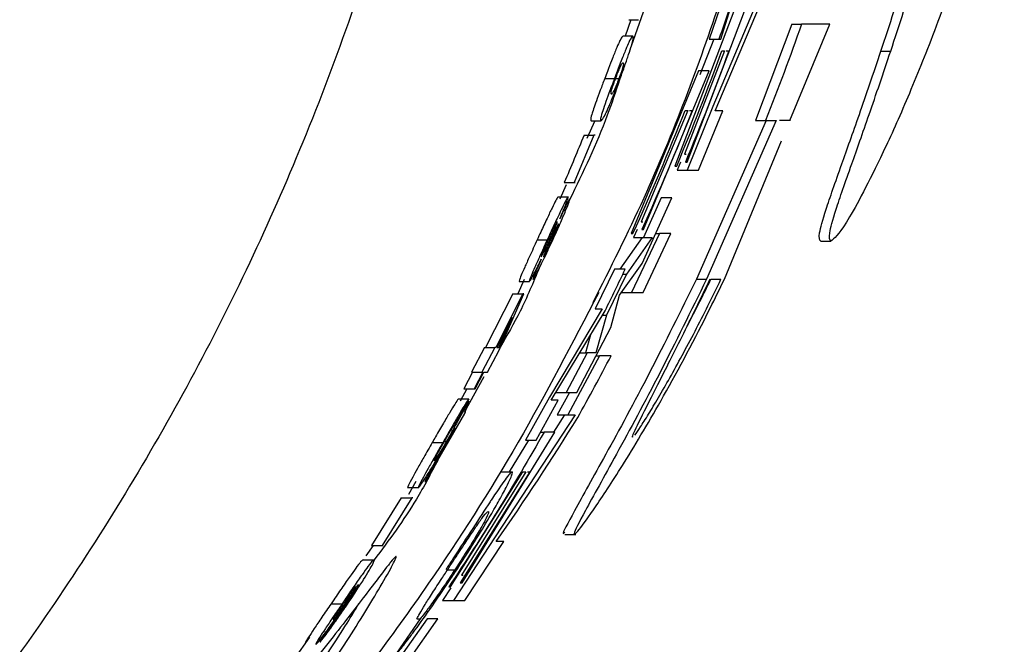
# Paper-space layout '1012-790 Hybird Padfoot' of a CAD drawing. Header units: millimetres. Extents: x 51 to 2966, y 67 to 3970.
# Tile 62 of 115: x 1179 to 1201, y 3277 to 3291. Entities that reach past the tile are written whole.
import ezdxf

# ---------------------------------------------------------------- set-up
doc = ezdxf.new("R2010")
doc.units = ezdxf.units.MM

psp = doc.layouts.new('1012-790 Hybird Padfoot')

# ---------------------------------------------------------------- linework, layer by layer
at = {"color": 7, "linetype": 'Continuous', "lineweight": 25}
for p, q in [((1194.324, 3290.571), (1195.485, 3294.213)), ((1194.55, 3291.958), (1194.072, 3290.571)), ((1195.279, 3291.765), (1194.155, 3289.098)), ((1194.203, 3288.999), (1195.349, 3291.706)), ((1192.63, 3291.161), (1192.37, 3290.413)), ((1194.615, 3291.178), (1193.324, 3287.796)), ((1193.594, 3287.882), (1194.848, 3291.178)), ((1192.36, 3290.993), (1192.235, 3290.633)), ((1192.319, 3290.993), (1192.53, 3290.993)), ((1195.879, 3290.898), (1195.087, 3288.788)), ((1195.838, 3288.788), (1196.71, 3290.898)), ((1195.879, 3290.898), (1196.091, 3290.898)), ((1196.71, 3290.898), (1196.091, 3290.898)), ((1192.403, 3290.633), (1192.191, 3290.633)), ((1194.171, 3290.571), (1193.87, 3289.786)), ((1194.072, 3290.571), (1194.285, 3290.571)), ((1194.285, 3290.571), (1194.324, 3290.571)), ((1194.411, 3290.31), (1193.535, 3288.056)), ((1194.347, 3290.31), (1194.411, 3290.31)), ((1194.447, 3290.31), (1194.502, 3290.31)), ((1197.826, 3290.306), (1198.039, 3290.306)), ((1193.838, 3289.877), (1192.368, 3286.321)), ((1192.641, 3286.408), (1194.071, 3289.877)), ((1194.071, 3289.877), (1193.838, 3289.877)), ((1191.79, 3289.709), (1192.004, 3289.709)), ((1192.023, 3289.71), (1192.108, 3289.71)), ((1194.155, 3289.098), (1193.591, 3287.708)), ((1193.609, 3289.01), (1192.589, 3286.581)), ((1193.546, 3289.01), (1193.609, 3289.01)), ((1193.646, 3289.01), (1193.7, 3289.01)), ((1193.842, 3287.708), (1194.368, 3288.999)), ((1194.368, 3288.999), (1194.203, 3288.999)), ((1191.575, 3288.787), (1191.401, 3288.396)), ((1191.493, 3288.787), (1191.709, 3288.787)), ((1195.317, 3288.788), (1193.793, 3285.324)), ((1195.533, 3288.788), (1194.015, 3285.324)), ((1195.087, 3288.788), (1195.303, 3288.788)), ((1195.303, 3288.788), (1195.533, 3288.788)), ((1195.848, 3288.788), (1195.606, 3288.788)), ((1191.556, 3288.472), (1191.124, 3287.436)), ((1191.34, 3288.472), (1191.556, 3288.472)), ((1191.579, 3288.472), (1191.556, 3288.472)), ((1194.405, 3285.324), (1195.656, 3288.348)), ((1193.535, 3288.056), (1193.572, 3288.056)), ((1193.324, 3287.796), (1193.363, 3287.796)), ((1193.445, 3287.882), (1193.374, 3287.708)), ((1193.554, 3287.882), (1193.594, 3287.882)), ((1193.374, 3287.708), (1193.591, 3287.708)), ((1193.591, 3287.708), (1193.842, 3287.708)), ((1190.951, 3287.385), (1190.813, 3287.076)), ((1190.907, 3287.436), (1191.124, 3287.436)), ((1191.124, 3287.436), (1191.148, 3287.436)), ((1190.771, 3287.121), (1190.99, 3287.121)), ((1192.609, 3285.667), (1193.26, 3287.102)), ((1193.027, 3287.102), (1192.639, 3286.235)), ((1193.26, 3287.102), (1193.027, 3287.102)), ((1192.589, 3286.581), (1192.625, 3286.581)), ((1192.368, 3286.321), (1192.408, 3286.321)), ((1192.984, 3286.325), (1192.376, 3285.034)), ((1192.497, 3286.408), (1192.419, 3286.235)), ((1192.601, 3286.408), (1192.641, 3286.408)), ((1192.627, 3285.034), (1193.236, 3286.325)), ((1192.908, 3286.325), (1192.984, 3286.325)), ((1193.236, 3286.325), (1192.984, 3286.325)), ((1190.315, 3286.185), (1190.535, 3286.185)), ((1190.555, 3286.199), (1190.598, 3286.199)), ((1192.606, 3286.235), (1192.118, 3285.541)), ((1192.826, 3286.235), (1192.267, 3285.438)), ((1192.419, 3286.235), (1192.639, 3286.235)), ((1192.639, 3286.235), (1192.826, 3286.235)), ((1196.509, 3286.152), (1196.729, 3286.152)), ((1192.116, 3284.977), (1192.609, 3285.667)), ((1192.005, 3285.541), (1191.584, 3284.674)), ((1192.267, 3285.438), (1191.828, 3284.538)), ((1192.238, 3285.541), (1192.005, 3285.541)), ((1192.188, 3285.438), (1192.267, 3285.438)), ((1190.032, 3285.32), (1189.891, 3285.005)), ((1189.922, 3285.275), (1190.144, 3285.275)), ((1193.793, 3285.324), (1194.015, 3285.324)), ((1194.109, 3285.324), (1194.331, 3285.324)), ((1189.78, 3285.005), (1189.189, 3283.834)), ((1190.003, 3285.005), (1189.414, 3283.834)), ((1189.474, 3283.763), (1190.023, 3285.005)), ((1189.78, 3285.005), (1190.003, 3285.005)), ((1190.023, 3285.005), (1190.003, 3285.005)), ((1192.154, 3285.034), (1192.376, 3285.034)), ((1192.376, 3285.034), (1192.627, 3285.034)), ((1191.924, 3284.267), (1192.116, 3284.977)), ((1191.737, 3284.674), (1190.583, 3282.751)), ((1190.621, 3282.679), (1191.798, 3284.634)), ((1191.584, 3284.674), (1191.737, 3284.674)), ((1189.769, 3284.49), (1189.435, 3283.834)), ((1189.475, 3283.834), (1189.769, 3284.49)), ((1191.828, 3284.538), (1191.597, 3283.72)), ((1191.74, 3284.538), (1191.828, 3284.538)), ((1191.182, 3282.852), (1191.924, 3284.267)), ((1191.482, 3284.109), (1191.371, 3283.72)), ((1189.164, 3283.834), (1188.879, 3283.293)), ((1189.389, 3283.834), (1189.105, 3283.293)), ((1189.164, 3283.834), (1189.389, 3283.834)), ((1189.227, 3283.293), (1189.474, 3283.763)), ((1189.414, 3283.834), (1189.389, 3283.834)), ((1189.435, 3283.834), (1189.475, 3283.834)), ((1191.41, 3283.72), (1190.949, 3282.852)), ((1191.247, 3283.72), (1191.41, 3283.72)), ((1191.597, 3283.72), (1191.41, 3283.72)), ((1191.678, 3283.651), (1190.982, 3282.361)), ((1191.601, 3283.651), (1191.678, 3283.651)), ((1191.929, 3283.651), (1191.678, 3283.651)), ((1188.904, 3283.293), (1188.71, 3282.933)), ((1188.879, 3283.293), (1189.105, 3283.293)), ((1189.131, 3283.293), (1188.937, 3282.933)), ((1188.958, 3282.933), (1189.151, 3283.293)), ((1189.105, 3283.293), (1189.131, 3283.293)), ((1189.151, 3283.293), (1189.227, 3283.293)), ((1189.151, 3283.192), (1188.72, 3282.412)), ((1188.78, 3282.933), (1188.63, 3282.663)), ((1188.71, 3282.933), (1188.937, 3282.933)), ((1188.937, 3282.933), (1188.958, 3282.933)), ((1190.721, 3282.852), (1190.949, 3282.852)), ((1191.019, 3282.852), (1190.753, 3282.361)), ((1190.949, 3282.852), (1191.182, 3282.852)), ((1188.524, 3282.168), (1188.821, 3282.708)), ((1188.823, 3282.663), (1188.571, 3282.214)), ((1188.593, 3282.708), (1188.821, 3282.708)), ((1188.796, 3282.663), (1188.823, 3282.663)), ((1190.583, 3282.751), (1190.057, 3281.812)), ((1190.291, 3281.812), (1190.776, 3282.679)), ((1190.776, 3282.679), (1190.621, 3282.679)), ((1187.878, 3280.907), (1188.735, 3282.393)), ((1188.55, 3282.214), (1188.571, 3282.214)), ((1191.144, 3282.361), (1189.397, 3279.694)), ((1190.915, 3282.361), (1190.668, 3281.985)), ((1190.753, 3282.361), (1190.982, 3282.361)), ((1190.982, 3282.361), (1191.144, 3282.361)), ((1188.484, 3281.983), (1187.858, 3280.907)), ((1188.464, 3281.983), (1188.484, 3281.983)), ((1188.517, 3282.079), (1188.484, 3281.983)), ((1188.674, 3278.69), (1190.7, 3281.985)), ((1190.388, 3281.985), (1190.467, 3281.985)), ((1190.7, 3281.985), (1190.467, 3281.985)), ((1188.024, 3281.757), (1188.255, 3281.757)), ((1188.291, 3281.787), (1188.337, 3281.787)), ((1190.129, 3281.812), (1189.7, 3281.118)), ((1190.057, 3281.812), (1190.291, 3281.812)), ((1188.423, 3278.603), (1190.004, 3281.118)), ((1190.158, 3281.118), (1188.635, 3278.69)), ((1190.067, 3281.118), (1188.659, 3278.863)), ((1189.536, 3281.118), (1189.768, 3281.118)), ((1190.004, 3281.118), (1190.067, 3281.118)), ((1190.104, 3281.118), (1190.158, 3281.118)), ((1187.661, 3280.907), (1187.505, 3280.624)), ((1187.858, 3280.907), (1187.878, 3280.907)), ((1187.485, 3280.772), (1187.719, 3280.772)), ((1187.34, 3280.547), (1186.692, 3279.511)), ((1187.575, 3280.547), (1186.929, 3279.511)), ((1187.34, 3280.547), (1187.575, 3280.547)), ((1187.598, 3280.547), (1187.575, 3280.547)), ((1189.397, 3279.694), (1188.486, 3278.304)), ((1190.92, 3279.746), (1191.157, 3279.746)), ((1186.731, 3279.511), (1186.573, 3279.284)), ((1186.692, 3279.511), (1186.929, 3279.511)), ((1186.929, 3279.511), (1186.953, 3279.511)), ((1188.738, 3278.304), (1189.585, 3279.595)), ((1189.585, 3279.595), (1189.42, 3279.595)), ((1186.514, 3279.196), (1186.752, 3279.196)), ((1188.357, 3278.978), (1188.518, 3278.978)), ((1188.659, 3278.863), (1188.695, 3278.863)), ((1188.428, 3278.582), (1188.245, 3278.304)), ((1188.383, 3278.603), (1188.423, 3278.603)), ((1188.635, 3278.69), (1188.674, 3278.69)), ((1185.813, 3278.237), (1186.055, 3278.237)), ((1186.066, 3278.252), (1186.127, 3278.252)), ((1188.245, 3278.304), (1188.486, 3278.304)), ((1188.486, 3278.304), (1188.738, 3278.304)), ((1185.938, 3277.935), (1185.565, 3277.395)), ((1187.76, 3277.909), (1187.161, 3277.042)), ((1187.913, 3277.909), (1187.302, 3277.042)), ((1187.509, 3277.005), (1188.146, 3277.909)), ((1187.687, 3277.909), (1187.76, 3277.909)), ((1188.146, 3277.909), (1187.913, 3277.909)), ((1185.338, 3277.507), (1185.012, 3277.038))]:
    psp.add_line(p, q, dxfattribs=at)
for points, knots in [([(1189.274, 3309.027), (1189.233, 3307.414), (1189.149, 3304.188), (1188.434, 3299.014), (1187.153, 3293.565), (1185.18, 3288.009), (1182.661, 3282.769), (1179.64, 3277.888), (1176.145, 3273.314), (1173.431, 3270.601), (1172.074, 3269.245)], [0, 0, 0, 0, 0.108594, 0.217189, 0.351056, 0.484925, 0.613383, 0.741842, 0.870921, 1, 1, 1, 1]), ([(1191.535, 3284.814), (1191.917, 3285.572), (1193.001, 3287.727), (1194.393, 3291.459), (1195.885, 3296.55), (1196.994, 3302.423), (1197.149, 3306.815), (1197.226, 3309.027)], [0, 0, 0, 0, 0.101476, 0.288288, 0.475103, 0.735649, 1, 1, 1, 1]), ([(1211.568, 3309.027), (1211.51, 3307.13), (1211.395, 3303.313), (1210.529, 3298.04), (1209.304, 3293.247), (1207.798, 3288.914), (1205.915, 3284.682), (1203.231, 3279.833), (1199.539, 3274.504), (1196.102, 3271.008), (1194.368, 3269.245)], [0, 0, 0, 0, 0.127758, 0.256927, 0.358798, 0.460669, 0.565498, 0.670329, 0.833667, 1, 1, 1, 1]), ([(1201.33, 3299.228), (1201.088, 3298.029), (1200.725, 3296.231), (1200.075, 3293.907), (1199.513, 3292.135), (1199.124, 3291.096), (1198.914, 3290.537)], [0, 0, 0, 0, 0.383581, 0.575307, 0.771534, 1, 1, 1, 1]), ([(1197.826, 3290.306), (1198.015, 3290.881), (1198.4, 3292.056), (1199.024, 3294.2), (1199.629, 3296.555), (1199.957, 3298.203), (1200.123, 3299.036)], [0, 0, 0, 0, 0.232676, 0.475404, 0.734751, 1, 1, 1, 1]), ([(1198.039, 3290.306), (1198.227, 3290.881), (1198.611, 3292.056), (1199.232, 3294.201), (1199.834, 3296.556), (1200.161, 3298.203), (1200.326, 3299.036)], [0, 0, 0, 0, 0.2327326, 0.475532, 0.7348175, 1, 1, 1, 1]), ([(1192.191, 3290.633), (1192.183, 3290.629), (1192.167, 3290.621), (1192.122, 3290.542), (1192.041, 3290.355), (1191.95, 3290.128), (1191.861, 3289.895), (1191.81, 3289.761), (1191.79, 3289.709)], [0, 0, 0, 0, 0.246359, 0.503818, 0.656848, 0.810466, 0.926161, 1, 1, 1, 1]), ([(1192.404, 3290.633), (1192.396, 3290.629), (1192.38, 3290.621), (1192.334, 3290.542), (1192.254, 3290.355), (1192.163, 3290.128), (1192.074, 3289.895), (1192.023, 3289.761), (1192.004, 3289.709)], [0, 0, 0, 0, 0.246397, 0.503912, 0.656943, 0.810566, 0.926191, 1, 1, 1, 1]), ([(1192.128, 3289.711), (1192.162, 3289.806), (1192.233, 3289.995), (1192.32, 3290.249), (1192.387, 3290.463), (1192.422, 3290.614), (1192.411, 3290.626), (1192.404, 3290.633)], [0, 0, 0, 0, 0.1332857, 0.2679684, 0.4166237, 0.620475, 1, 1, 1, 1]), ([(1198.914, 3290.537), (1198.72, 3290.052), (1198.325, 3289.07), (1197.802, 3287.936), (1197.375, 3287.092), (1196.931, 3286.312), (1196.81, 3286.216), (1196.729, 3286.152)], [0, 0, 0, 0, 0.162303, 0.329026, 0.491655, 0.658485, 1, 1, 1, 1]), ([(1196.509, 3286.152), (1196.487, 3286.184), (1196.448, 3286.242), (1196.599, 3286.784), (1196.912, 3287.682), (1197.343, 3288.883), (1197.663, 3289.827), (1197.826, 3290.306)], [0, 0, 0, 0, 0.248639, 0.456043, 0.670564, 0.832788, 1, 1, 1, 1]), ([(1196.729, 3286.152), (1196.707, 3286.184), (1196.668, 3286.242), (1196.818, 3286.785), (1197.129, 3287.682), (1197.558, 3288.884), (1197.877, 3289.827), (1198.039, 3290.306)], [0, 0, 0, 0, 0.2486621, 0.4562062, 0.6708731, 0.8329492, 1, 1, 1, 1]), ([(1192.191, 3290.048), (1192.187, 3290.047), (1192.179, 3290.046), (1192.159, 3290.025), (1192.137, 3289.991), (1192.097, 3289.899), (1192.069, 3289.829), (1192.042, 3289.76), (1192.028, 3289.723), (1192.023, 3289.71)], [0, 0, 0, 0, 0.2491, 0.498303, 0.749131, 0.830924, 0.913676, 0.970253, 1, 1, 1, 1]), ([(1192.108, 3289.71), (1192.118, 3289.738), (1192.139, 3289.794), (1192.168, 3289.876), (1192.192, 3289.951), (1192.209, 3290.021), (1192.205, 3290.043), (1192.196, 3290.046), (1192.191, 3290.048)], [0, 0, 0, 0, 0.064796, 0.130297, 0.224972, 0.357971, 0.676949, 1, 1, 1, 1]), ([(1192.116, 3289.681), (1192.029, 3289.421), (1191.729, 3288.521), (1191.317, 3287.665), (1191.023, 3287.056)], [0, 0, 0, 0, 0.2887, 1, 1, 1, 1]), ([(1191.79, 3289.709), (1191.773, 3289.665), (1191.757, 3289.621), (1191.725, 3289.535), (1191.709, 3289.493), (1191.663, 3289.368), (1191.634, 3289.29), (1191.585, 3289.153), (1191.564, 3289.093), (1191.53, 3288.993), (1191.517, 3288.954), (1191.491, 3288.863), (1191.485, 3288.832), (1191.483, 3288.794), (1191.487, 3288.789), (1191.493, 3288.787)], [0, 0, 0, 0, 0.0625, 0.0625, 0.125, 0.125, 0.25, 0.25, 0.375, 0.375, 0.5, 0.5, 0.75, 0.75, 1, 1, 1, 1]), ([(1192.004, 3289.709), (1191.962, 3289.597), (1191.884, 3289.39), (1191.791, 3289.131), (1191.72, 3288.92), (1191.692, 3288.804), (1191.703, 3288.793), (1191.709, 3288.787)], [0, 0, 0, 0, 0.157163, 0.29226, 0.445503, 0.679126, 1, 1, 1, 1]), ([(1191.709, 3288.787), (1191.717, 3288.791), (1191.734, 3288.8), (1191.784, 3288.882), (1191.876, 3289.082), (1191.976, 3289.321), (1192.067, 3289.552), (1192.116, 3289.68), (1192.128, 3289.711)], [0, 0, 0, 0, 0.245877, 0.516348, 0.666895, 0.818046, 0.955543, 1, 1, 1, 1]), ([(1192.023, 3289.71), (1192.013, 3289.682), (1191.992, 3289.626), (1191.963, 3289.544), (1191.938, 3289.47), (1191.92, 3289.398), (1191.924, 3289.378), (1191.933, 3289.374), (1191.937, 3289.372)], [0, 0, 0, 0, 0.0652836, 0.1311462, 0.2230956, 0.3567331, 0.6762155, 1, 1, 1, 1]), ([(1191.937, 3289.372), (1191.941, 3289.373), (1191.95, 3289.374), (1191.969, 3289.394), (1191.992, 3289.428), (1192.033, 3289.52), (1192.062, 3289.591), (1192.09, 3289.661), (1192.104, 3289.698), (1192.108, 3289.71)], [0, 0, 0, 0, 0.249202, 0.498491, 0.749377, 0.830901, 0.913035, 0.97214, 1, 1, 1, 1]), ([(1190.771, 3287.121), (1190.76, 3287.108), (1190.742, 3287.087), (1190.644, 3286.891), (1190.531, 3286.652), (1190.415, 3286.402), (1190.341, 3286.242), (1190.315, 3286.185)], [0, 0, 0, 0, 0.2896, 0.48442, 0.678773, 0.885618, 1, 1, 1, 1]), ([(1190.99, 3287.121), (1190.979, 3287.108), (1190.96, 3287.087), (1190.863, 3286.89), (1190.75, 3286.652), (1190.634, 3286.402), (1190.561, 3286.242), (1190.535, 3286.185)], [0, 0, 0, 0, 0.289705, 0.484569, 0.678974, 0.885761, 1, 1, 1, 1]), ([(1190.662, 3286.196), (1190.688, 3286.252), (1190.713, 3286.308), (1190.763, 3286.418), (1190.788, 3286.473), (1190.859, 3286.636), (1190.902, 3286.738), (1190.972, 3286.908), (1190.998, 3286.976), (1191.019, 3287.038), (1191.024, 3287.053), (1191.028, 3287.072), (1191.027, 3287.075), (1191.025, 3287.076)], [0, 0, 0, 0, 0.125, 0.125, 0.25, 0.25, 0.5, 0.5, 0.75, 0.75, 0.875, 0.875, 1, 1, 1, 1]), ([(1190.809, 3286.642), (1190.845, 3286.728), (1190.918, 3286.902), (1190.978, 3287.059), (1190.994, 3287.115), (1190.991, 3287.119), (1190.99, 3287.121)], [0, 0, 0, 0, 0.299636, 0.602434, 0.86066, 1, 1, 1, 1]), ([(1191.025, 3287.076), (1191.019, 3287.069), (1191.007, 3287.056), (1190.947, 3286.936), (1190.879, 3286.793), (1190.829, 3286.687), (1190.809, 3286.642)], [0, 0, 0, 0, 0.324487, 0.573543, 0.82186, 1, 1, 1, 1]), ([(1190.753, 3286.581), (1190.746, 3286.574), (1190.736, 3286.564), (1190.682, 3286.457), (1190.626, 3286.341), (1190.58, 3286.242), (1190.557, 3286.192)], [0, 0, 0, 0, 0.393969, 0.592886, 0.792037, 1, 1, 1, 1]), ([(1190.598, 3286.199), (1190.618, 3286.243), (1190.655, 3286.326), (1190.701, 3286.431), (1190.734, 3286.513), (1190.755, 3286.572), (1190.754, 3286.577), (1190.753, 3286.581)], [0, 0, 0, 0, 0.192882, 0.368501, 0.542961, 0.744581, 1, 1, 1, 1]), ([(1190.784, 3286.535), (1190.78, 3286.532), (1190.773, 3286.525), (1190.739, 3286.458), (1190.698, 3286.373), (1190.652, 3286.275), (1190.621, 3286.207), (1190.607, 3286.178)], [0, 0, 0, 0, 0.285094, 0.469641, 0.653962, 0.84909, 1, 1, 1, 1]), ([(1190.632, 3286.17), (1190.654, 3286.22), (1190.694, 3286.308), (1190.742, 3286.418), (1190.772, 3286.492), (1190.786, 3286.531), (1190.784, 3286.534), (1190.784, 3286.535)], [0, 0, 0, 0, 0.25489, 0.449395, 0.644278, 0.823775, 1, 1, 1, 1]), ([(1190.315, 3286.185), (1190.258, 3286.061), (1190.159, 3285.846), (1190.037, 3285.576), (1189.961, 3285.399), (1189.919, 3285.292), (1189.921, 3285.28), (1189.922, 3285.275)], [0, 0, 0, 0, 0.2485957, 0.4335281, 0.6186935, 0.8067518, 1, 1, 1, 1]), ([(1190.535, 3286.185), (1190.478, 3286.061), (1190.379, 3285.845), (1190.259, 3285.576), (1190.182, 3285.399), (1190.141, 3285.292), (1190.143, 3285.28), (1190.144, 3285.275)], [0, 0, 0, 0, 0.248691, 0.43355, 0.618611, 0.806727, 1, 1, 1, 1]), ([(1190.22, 3285.32), (1190.228, 3285.329), (1190.245, 3285.346), (1190.327, 3285.498), (1190.434, 3285.711), (1190.551, 3285.954), (1190.626, 3286.116), (1190.662, 3286.196)], [0, 0, 0, 0, 0.218083, 0.437595, 0.638688, 0.822092, 1, 1, 1, 1]), ([(1190.557, 3286.192), (1190.543, 3286.163), (1190.53, 3286.133), (1190.504, 3286.076), (1190.492, 3286.048), (1190.458, 3285.971), (1190.439, 3285.927), (1190.413, 3285.863), (1190.406, 3285.843), (1190.399, 3285.819), (1190.4, 3285.815), (1190.402, 3285.815)], [0, 0, 0, 0, 0.125, 0.125, 0.25, 0.25, 0.5, 0.5, 0.75, 0.75, 1, 1, 1, 1]), ([(1190.402, 3285.815), (1190.405, 3285.817), (1190.409, 3285.821), (1190.426, 3285.849), (1190.439, 3285.872), (1190.474, 3285.94), (1190.496, 3285.984), (1190.533, 3286.059), (1190.545, 3286.086), (1190.571, 3286.141), (1190.585, 3286.17), (1190.598, 3286.199)], [0, 0, 0, 0, 0.25, 0.25, 0.5, 0.5, 0.75, 0.75, 0.875, 0.875, 1, 1, 1, 1]), ([(1190.607, 3286.178), (1190.584, 3286.128), (1190.544, 3286.041), (1190.495, 3285.93), (1190.463, 3285.852), (1190.451, 3285.819), (1190.453, 3285.816), (1190.453, 3285.815)], [0, 0, 0, 0, 0.253039, 0.447265, 0.642102, 0.85237, 1, 1, 1, 1]), ([(1190.453, 3285.815), (1190.457, 3285.819), (1190.464, 3285.826), (1190.501, 3285.897), (1190.545, 3285.984), (1190.59, 3286.08), (1190.62, 3286.144), (1190.632, 3286.17)], [0, 0, 0, 0, 0.287968, 0.4776, 0.667044, 0.860828, 1, 1, 1, 1]), ([(1190.144, 3285.275), (1190.152, 3285.283), (1190.166, 3285.297), (1190.239, 3285.428), (1190.32, 3285.589), (1190.379, 3285.709), (1190.404, 3285.759)], [0, 0, 0, 0, 0.342888, 0.585392, 0.827956, 1, 1, 1, 1]), ([(1190.404, 3285.759), (1190.362, 3285.666), (1190.291, 3285.508), (1190.232, 3285.367), (1190.217, 3285.323), (1190.22, 3285.32), (1190.22, 3285.32)], [0, 0, 0, 0, 0.378846, 0.639494, 0.900296, 1, 1, 1, 1]), ([(1190.36, 3285.565), (1190.227, 3285.248), (1189.978, 3284.653), (1189.656, 3284.095), (1189.505, 3283.835)], [0, 0, 0, 0, 0.533931, 1, 1, 1, 1]), ([(1193.793, 3285.324), (1193.451, 3284.63), (1192.765, 3283.242), (1191.783, 3281.439), (1191.11, 3280.235), (1190.834, 3279.717), (1190.905, 3279.784), (1190.92, 3279.799)], [0, 0, 0, 0, 0.249229, 0.498703, 0.737418, 0.943274, 1, 1, 1, 1]), ([(1194.015, 3285.324), (1193.674, 3284.63), (1192.992, 3283.242), (1192.021, 3281.451), (1191.327, 3280.207), (1191.062, 3279.684), (1191.183, 3279.779), (1191.585, 3280.333), (1192.232, 3281.327), (1193.106, 3282.795), (1193.872, 3284.227), (1194.302, 3285.112), (1194.405, 3285.324)], [0, 0, 0, 0, 0.123661, 0.247444, 0.365929, 0.46825, 0.556468, 0.64208, 0.735219, 0.841862, 0.962125, 1, 1, 1, 1]), ([(1194.089, 3285.324), (1193.881, 3284.896), (1193.466, 3284.041), (1192.896, 3282.922), (1192.516, 3282.172), (1192.361, 3281.843), (1192.402, 3281.882), (1192.411, 3281.892)], [0, 0, 0, 0, 0.2475953, 0.4955665, 0.7300062, 0.9351236, 1, 1, 1, 1]), ([(1192.451, 3281.921), (1192.482, 3281.962), (1192.523, 3282.022), (1192.623, 3282.175), (1192.682, 3282.269), (1192.814, 3282.484), (1192.887, 3282.605), (1193.043, 3282.873), (1193.127, 3283.019), (1193.3, 3283.326), (1193.39, 3283.488), (1193.574, 3283.829), (1193.669, 3284.007), (1193.858, 3284.369), (1193.952, 3284.555), (1194.142, 3284.935), (1194.238, 3285.129), (1194.331, 3285.324)], [0, 0, 0, 0, 0.125, 0.125, 0.25, 0.25, 0.375, 0.375, 0.5, 0.5, 0.625, 0.625, 0.75, 0.75, 0.875, 0.875, 1, 1, 1, 1]), ([(1193.546, 3284.214), (1193.67, 3284.45), (1193.86, 3284.809), (1194.046, 3285.193), (1194.109, 3285.324)], [0, 0, 0, 0, 0.65792, 1, 1, 1, 1]), ([(1191.66, 3285.035), (1191.083, 3283.925), (1189.906, 3281.659), (1187.787, 3278.377), (1185.428, 3275.243), (1183.34, 3272.868), (1182.106, 3271.616), (1181.702, 3271.207)], [0, 0, 0, 0, 0.18844, 0.384416, 0.628197, 0.878398, 1, 1, 1, 1]), ([(1188.593, 3282.708), (1188.572, 3282.68), (1188.537, 3282.632), (1188.411, 3282.424), (1188.266, 3282.176), (1188.131, 3281.942), (1188.048, 3281.799), (1188.024, 3281.757)], [0, 0, 0, 0, 0.285125, 0.487606, 0.689449, 0.908587, 1, 1, 1, 1]), ([(1188.821, 3282.708), (1188.8, 3282.68), (1188.765, 3282.632), (1188.64, 3282.424), (1188.496, 3282.176), (1188.361, 3281.942), (1188.279, 3281.799), (1188.255, 3281.757)], [0, 0, 0, 0, 0.285313, 0.48784, 0.68973, 0.908737, 1, 1, 1, 1]), ([(1188.571, 3282.214), (1188.542, 3282.158), (1188.495, 3282.071), (1188.411, 3281.918), (1188.362, 3281.832), (1188.337, 3281.787)], [0, 0, 0, 0, 0.458437, 0.721079, 1, 1, 1, 1]), ([(1188.28, 3281.767), (1188.303, 3281.807), (1188.353, 3281.894), (1188.419, 3282.006), (1188.477, 3282.101), (1188.51, 3282.151), (1188.52, 3282.163), (1188.524, 3282.168)], [0, 0, 0, 0, 0.184701, 0.399159, 0.609938, 0.844521, 1, 1, 1, 1]), ([(1188.297, 3281.685), (1188.324, 3281.732), (1188.376, 3281.823), (1188.45, 3281.957), (1188.495, 3282.038), (1188.517, 3282.079)], [0, 0, 0, 0, 0.338945, 0.66461, 1, 1, 1, 1]), ([(1188.024, 3281.757), (1187.961, 3281.647), (1187.845, 3281.447), (1187.694, 3281.181), (1187.576, 3280.967), (1187.49, 3280.803), (1187.487, 3280.782), (1187.485, 3280.772)], [0, 0, 0, 0, 0.2038715, 0.3707053, 0.5375335, 0.7849808, 1, 1, 1, 1]), ([(1188.255, 3281.757), (1188.192, 3281.647), (1188.077, 3281.446), (1187.927, 3281.181), (1187.809, 3280.967), (1187.723, 3280.803), (1187.72, 3280.782), (1187.719, 3280.772)], [0, 0, 0, 0, 0.203988, 0.37065, 0.537276, 0.784995, 1, 1, 1, 1]), ([(1188.066, 3281.357), (1188.064, 3281.361), (1188.062, 3281.367), (1188.101, 3281.445), (1188.156, 3281.549), (1188.22, 3281.663), (1188.261, 3281.735), (1188.28, 3281.767)], [0, 0, 0, 0, 0.33271, 0.530656, 0.729939, 0.877727, 1, 1, 1, 1]), ([(1188.337, 3281.787), (1188.308, 3281.737), (1188.254, 3281.643), (1188.18, 3281.521), (1188.124, 3281.432), (1188.08, 3281.367), (1188.071, 3281.361), (1188.066, 3281.357)], [0, 0, 0, 0, 0.18686, 0.356015, 0.524728, 0.698364, 1, 1, 1, 1]), ([(1187.936, 3281.083), (1187.985, 3281.162), (1188.085, 3281.323), (1188.217, 3281.547), (1188.287, 3281.668), (1188.297, 3281.685)], [0, 0, 0, 0, 0.449078, 0.9231, 1, 1, 1, 1]), ([(1188.143, 3281.366), (1187.993, 3281.081), (1187.591, 3280.318), (1187.077, 3279.626), (1186.755, 3279.192)], [0, 0, 0, 0, 0.3745414, 1, 1, 1, 1]), ([(1189.768, 3281.118), (1189.757, 3281.112), (1189.735, 3281.102), (1189.627, 3280.969), (1189.46, 3280.725), (1189.303, 3280.489), (1189.286, 3280.463)], [0, 0, 0, 0, 0.246258, 0.493031, 0.945216, 1, 1, 1, 1]), ([(1189.464, 3280.458), (1189.527, 3280.572), (1189.7, 3280.888), (1189.785, 3281.089), (1189.773, 3281.109), (1189.768, 3281.118)], [0, 0, 0, 0, 0.249432, 0.692873, 1, 1, 1, 1]), ([(1187.719, 3280.772), (1187.724, 3280.775), (1187.736, 3280.783), (1187.802, 3280.873), (1187.894, 3281.017), (1187.936, 3281.083)], [0, 0, 0, 0, 0.244334, 0.651356, 1, 1, 1, 1]), ([(1189.286, 3280.463), (1189.167, 3280.282), (1188.94, 3279.934), (1188.573, 3279.369), (1188.371, 3279.06), (1188.32, 3278.981)], [0, 0, 0, 0, 0.447451, 0.858697, 1, 1, 1, 1]), ([(1188.386, 3279.022), (1188.47, 3279.151), (1188.632, 3279.398), (1188.842, 3279.716), (1189.024, 3279.986), (1189.196, 3280.225), (1189.227, 3280.24), (1189.248, 3280.251)], [0, 0, 0, 0, 0.148379, 0.283135, 0.417301, 0.606492, 1, 1, 1, 1]), ([(1188.516, 3278.916), (1188.664, 3279.143), (1188.937, 3279.566), (1189.264, 3280.105), (1189.403, 3280.35), (1189.464, 3280.458)], [0, 0, 0, 0, 0.3924245, 0.7300557, 1, 1, 1, 1]), ([(1189.248, 3280.251), (1189.252, 3280.244), (1189.261, 3280.232), (1189.207, 3280.108), (1189.059, 3279.844), (1188.868, 3279.525), (1188.672, 3279.214), (1188.554, 3279.033), (1188.518, 3278.978)], [0, 0, 0, 0, 0.2392212, 0.4798606, 0.6335958, 0.787462, 0.9357866, 1, 1, 1, 1]), ([(1186.514, 3279.196), (1186.504, 3279.191), (1186.485, 3279.182), (1186.406, 3279.087), (1186.259, 3278.883), (1186.081, 3278.627), (1185.92, 3278.394), (1185.832, 3278.264), (1185.813, 3278.237)], [0, 0, 0, 0, 0.23579, 0.473085, 0.636649, 0.800318, 0.957879, 1, 1, 1, 1]), ([(1186.752, 3279.196), (1186.743, 3279.191), (1186.724, 3279.182), (1186.645, 3279.087), (1186.498, 3278.883), (1186.321, 3278.628), (1186.162, 3278.394), (1186.074, 3278.264), (1186.055, 3278.237)], [0, 0, 0, 0, 0.235929, 0.473367, 0.636883, 0.800502, 0.957934, 1, 1, 1, 1]), ([(1186.141, 3278.182), (1186.214, 3278.291), (1186.354, 3278.499), (1186.528, 3278.771), (1186.658, 3278.982), (1186.754, 3279.156), (1186.763, 3279.193), (1186.753, 3279.195), (1186.752, 3279.196)], [0, 0, 0, 0, 0.162713, 0.30811, 0.453003, 0.613684, 0.94785, 1, 1, 1, 1]), ([(1187.082, 3278.943), (1187.15, 3279.073), (1187.288, 3279.333), (1187.194, 3279.246), (1187.083, 3279.105), (1187.064, 3279.081)], [0, 0, 0, 0, 0.451611, 0.903457, 1, 1, 1, 1]), ([(1187.064, 3279.081), (1186.861, 3278.816), (1186.433, 3278.257), (1185.594, 3277.167), (1184.905, 3276.318), (1184.559, 3275.893)], [0, 0, 0, 0, 0.31007, 0.653934, 1, 1, 1, 1]), ([(1187.687, 3277.909), (1187.704, 3277.942), (1187.739, 3278.008), (1187.847, 3278.188), (1188.019, 3278.459), (1188.208, 3278.749), (1188.335, 3278.943), (1188.386, 3279.022)], [0, 0, 0, 0, 0.233971, 0.469457, 0.667384, 0.865874, 1, 1, 1, 1]), ([(1188.518, 3278.978), (1188.424, 3278.837), (1188.239, 3278.559), (1188.004, 3278.225), (1187.841, 3278.005), (1187.787, 3277.941), (1187.76, 3277.909)], [0, 0, 0, 0, 0.269218, 0.532566, 0.764014, 1, 1, 1, 1]), ([(1181.417, 3271.207), (1182.059, 3271.962), (1183.295, 3273.416), (1185.212, 3275.983), (1186.467, 3277.887), (1186.876, 3278.588), (1187.082, 3278.943)], [0, 0, 0, 0, 0.350005, 0.673897, 0.835332, 1, 1, 1, 1]), ([(1187.6, 3277.596), (1187.719, 3277.76), (1187.97, 3278.104), (1188.306, 3278.597), (1188.488, 3278.873), (1188.516, 3278.916)], [0, 0, 0, 0, 0.433836, 0.911357, 1, 1, 1, 1]), ([(1186.348, 3278.61), (1186.341, 3278.606), (1186.33, 3278.598), (1186.262, 3278.507), (1186.187, 3278.401), (1186.117, 3278.299), (1186.08, 3278.245), (1186.068, 3278.228)], [0, 0, 0, 0, 0.349953, 0.563987, 0.778597, 0.927655, 1, 1, 1, 1]), ([(1186.085, 3278.162), (1186.13, 3278.229), (1186.219, 3278.361), (1186.331, 3278.534), (1186.383, 3278.617), (1186.407, 3278.655)], [0, 0, 0, 0, 0.351977, 0.703082, 1, 1, 1, 1]), ([(1186.127, 3278.252), (1186.158, 3278.299), (1186.219, 3278.389), (1186.287, 3278.495), (1186.334, 3278.573), (1186.351, 3278.606), (1186.349, 3278.609), (1186.348, 3278.61)], [0, 0, 0, 0, 0.210055, 0.403508, 0.575158, 0.820745, 1, 1, 1, 1]), ([(1186.407, 3278.655), (1186.406, 3278.649), (1186.405, 3278.638), (1186.388, 3278.599), (1186.353, 3278.536), (1186.296, 3278.445), (1186.234, 3278.348), (1186.185, 3278.275), (1186.159, 3278.237), (1186.156, 3278.232)], [0, 0, 0, 0, 0.241395, 0.483162, 0.65455, 0.781873, 0.883946, 0.985979, 1, 1, 1, 1]), ([(1181.14, 3271.207), (1181.788, 3271.963), (1183.037, 3273.421), (1184.944, 3275.963), (1186.044, 3277.608), (1186.337, 3278.101), (1186.418, 3278.238)], [0, 0, 0, 0, 0.389835, 0.751007, 0.931025, 1, 1, 1, 1]), ([(1185.813, 3278.237), (1185.744, 3278.136), (1185.612, 3277.942), (1185.438, 3277.684), (1185.31, 3277.489), (1185.235, 3277.368), (1185.235, 3277.356), (1185.235, 3277.35)], [0, 0, 0, 0, 0.205197, 0.395773, 0.585962, 0.775854, 1, 1, 1, 1]), ([(1186.055, 3278.237), (1185.987, 3278.136), (1185.855, 3277.941), (1185.682, 3277.684), (1185.554, 3277.489), (1185.48, 3277.368), (1185.481, 3277.356), (1185.481, 3277.35)], [0, 0, 0, 0, 0.205358, 0.395691, 0.585601, 0.775516, 1, 1, 1, 1]), ([(1185.481, 3277.35), (1185.484, 3277.35), (1185.488, 3277.353), (1185.504, 3277.369), (1185.515, 3277.381), (1185.557, 3277.43), (1185.601, 3277.486), (1185.684, 3277.598), (1185.715, 3277.638), (1185.78, 3277.727), (1185.815, 3277.776), (1185.888, 3277.879), (1185.926, 3277.933), (1186.005, 3278.046), (1186.045, 3278.104), (1186.085, 3278.162)], [0, 0, 0, 0, 0.125, 0.125, 0.25, 0.25, 0.5, 0.5, 0.625, 0.625, 0.75, 0.75, 0.875, 0.875, 1, 1, 1, 1]), ([(1185.565, 3277.395), (1185.593, 3277.427), (1185.638, 3277.478), (1185.789, 3277.68), (1185.943, 3277.895), (1186.066, 3278.072), (1186.132, 3278.17), (1186.141, 3278.182)], [0, 0, 0, 0, 0.346732, 0.54836, 0.749679, 0.968637, 1, 1, 1, 1]), ([(1186.068, 3278.228), (1186.038, 3278.184), (1185.982, 3278.101), (1185.918, 3278.003), (1185.871, 3277.928), (1185.854, 3277.895), (1185.856, 3277.892), (1185.857, 3277.89)], [0, 0, 0, 0, 0.194702, 0.370067, 0.528872, 0.773869, 1, 1, 1, 1]), ([(1185.857, 3277.89), (1185.861, 3277.892), (1185.869, 3277.896), (1185.903, 3277.937), (1185.965, 3278.019), (1186.035, 3278.119), (1186.093, 3278.203), (1186.123, 3278.247), (1186.127, 3278.252)], [0, 0, 0, 0, 0.237818, 0.477204, 0.645784, 0.814521, 0.977197, 1, 1, 1, 1]), ([(1186.156, 3278.232), (1186.127, 3278.19), (1186.079, 3278.119), (1186.02, 3278.038), (1185.975, 3277.977), (1185.951, 3277.947), (1185.941, 3277.938), (1185.938, 3277.935)], [0, 0, 0, 0, 0.249861, 0.416331, 0.582026, 0.865722, 1, 1, 1, 1]), ([(1187.161, 3277.042), (1187.204, 3277.091), (1187.289, 3277.19), (1187.453, 3277.399), (1187.572, 3277.559), (1187.6, 3277.596)], [0, 0, 0, 0, 0.433578, 0.869819, 1, 1, 1, 1])]:
    psp.add_open_spline(points, degree=3, knots=knots, dxfattribs=at)
for points in [[(1194.76, 3291.958), (1194.608, 3291.494), (1194.45, 3291.031), (1194.285, 3290.571)], [(1196.091, 3290.898), (1195.843, 3290.189), (1195.58, 3289.486), (1195.303, 3288.788)], [(1193.363, 3287.796), (1193.712, 3288.626), (1194.04, 3289.464), (1194.347, 3290.31)], [(1194.502, 3290.31), (1194.205, 3289.494), (1193.889, 3288.684), (1193.554, 3287.882)], [(1192.408, 3286.321), (1192.811, 3287.207), (1193.19, 3288.103), (1193.546, 3289.01)], [(1193.7, 3289.01), (1193.356, 3288.133), (1192.99, 3287.266), (1192.601, 3286.408)], [(1191.34, 3288.472), (1191.199, 3288.125), (1191.054, 3287.78), (1190.907, 3287.436)], [(1191.798, 3284.634), (1191.948, 3284.935), (1192.094, 3285.237), (1192.238, 3285.541)], [(1191.2, 3282.302), (1191.449, 3282.748), (1191.693, 3283.198), (1191.929, 3283.651)], [(1188.735, 3282.393), (1188.765, 3282.483), (1188.794, 3282.573), (1188.823, 3282.663)], [(1189.42, 3279.595), (1190.045, 3280.492), (1190.638, 3281.394), (1191.2, 3282.302)], [(1190.467, 3281.985), (1189.813, 3280.833), (1189.119, 3279.705), (1188.383, 3278.603)]]:
    psp.add_open_spline(points, degree=3, dxfattribs=at)

doc.saveas('drawing.dxf')
